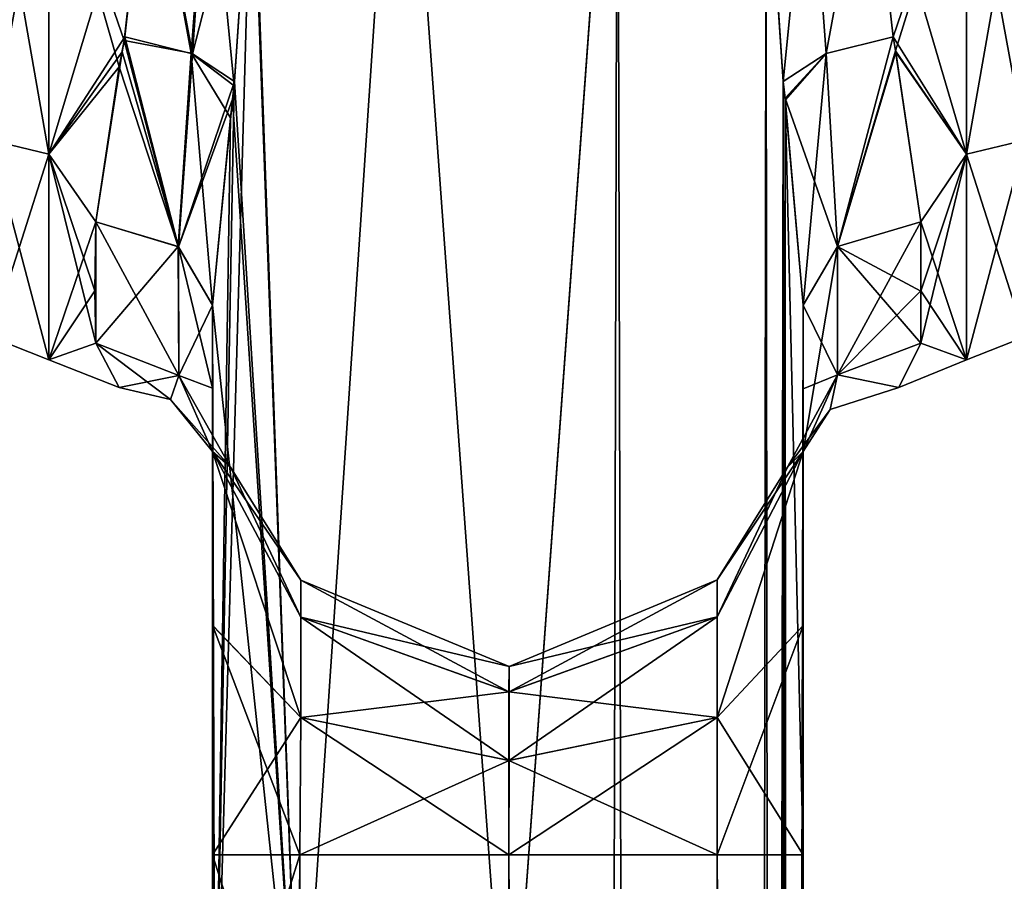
# Model space of a CAD drawing. Extents: x -23 to 1160, y -1799 to -1.
# Tile 130 of 216: x 48 to 90, y -73 to -36. Entities that reach past the tile are written whole.
import ezdxf

# ---------------------------------------------------------------- set-up
doc = ezdxf.new("R2010")
doc.units = 0
doc.header["$LTSCALE"] = 72.282644
for name, color, linetype in [('1', 7, 'CONTINUOUS'), ('12', 7, 'CONTINUOUS'), ('13', 7, 'CONTINUOUS'), ('16', 7, 'CONTINUOUS'), ('17', 7, 'CONTINUOUS'), ('18', 7, 'CONTINUOUS'), ('2', 7, 'CONTINUOUS'), ('20', 7, 'CONTINUOUS'), ('21', 7, 'CONTINUOUS'), ('22', 7, 'CONTINUOUS'), ('42', 7, 'CONTINUOUS'), ('43', 7, 'CONTINUOUS'), ('44', 7, 'CONTINUOUS'), ('48', 7, 'CONTINUOUS'), ('49', 7, 'CONTINUOUS'), ('5', 7, 'CONTINUOUS'), ('50', 7, 'CONTINUOUS'), ('51', 7, 'CONTINUOUS'), ('52', 7, 'CONTINUOUS'), ('7', 7, 'CONTINUOUS'), ('8', 7, 'CONTINUOUS')]:
    doc.layers.add(name, color=color, linetype=linetype)

msp = doc.modelspace()

# ---------------------------------------------------------------- linework, layer by layer
at = {"layer": '1', "linetype": 'CONTINUOUS'}
for points in [[(81.55, -71.85, -20.5), (81.55, -48.512, -20.5), (81.55, -52.028, -16.237), (81.55, -71.85, -20.5)], [(81.55, -48.512, 20.5), (81.55, -71.85, 20.5), (81.55, -62.106, 18.036), (81.55, -48.512, 20.5)], [(81.55, -52.061, 16.188), (81.55, -48.512, 20.5), (81.55, -62.106, 18.036), (81.55, -52.061, 16.188)], [(81.55, -62.113, -18.04), (81.55, -71.85, -20.5), (81.55, -52.028, -16.237), (81.55, -62.113, -18.04)], [(81.55, -54.723, -11.265), (81.55, -62.113, -18.04), (81.55, -52.028, -16.237), (81.55, -54.723, -11.265)], [(81.55, -54.723, 11.265), (81.55, -52.061, 16.188), (81.55, -62.106, 18.036), (81.55, -54.723, 11.265)]]:
    msp.add_3dface(points, dxfattribs=at)
at = {"layer": '12', "linetype": 'CONTINUOUS'}
for points in [[(58.021, -24.104, 26.383), (60.162, -83.45, 29.29), (64.429, -20, 32.115), (58.021, -24.104, 26.383)], [(60.162, -83.45, 29.29), (69.05, -83.45, 33), (64.429, -20, 32.115), (60.162, -83.45, 29.29)], [(64.429, -20, 32.115), (69.05, -83.45, 33), (73.67, -20, 32.115), (64.429, -20, 32.115)], [(69.05, -83.45, 33), (77.795, -1716.55, 29.333), (73.67, -20, 32.115), (69.05, -83.45, 33)], [(73.67, -20, 32.115), (77.795, -1716.55, 29.333), (79.976, -28, 26.571), (73.67, -20, 32.115)], [(58.124, -28, 26.571), (60.162, -83.45, 29.29), (58.021, -24.104, 26.383), (58.124, -28, 26.571)], [(57.394, -39.016, 25.015), (60.162, -83.45, 29.29), (58.124, -28, 26.571), (57.394, -39.016, 25.015)], [(77.795, -1716.55, 29.333), (81.55, -1716.55, 20.5), (79.976, -28, 26.571), (77.795, -1716.55, 29.333)], [(79.976, -28, 26.571), (81.55, -1716.55, 20.5), (80.705, -39.005, 25.017), (79.976, -28, 26.571)], [(57.31, -39.765, 24.791), (60.162, -83.45, 29.29), (57.394, -39.016, 25.015), (57.31, -39.765, 24.791)], [(80.705, -39.005, 25.017), (81.55, -1716.55, 20.5), (80.786, -39.724, 24.803), (80.705, -39.005, 25.017)], [(81.55, -71.85, 20.5), (81.55, -48.512, 20.5), (80.786, -39.724, 24.803), (81.55, -71.85, 20.5)], [(81.55, -1716.55, 20.5), (81.55, -71.85, 20.5), (80.786, -39.724, 24.803), (81.55, -1716.55, 20.5)], [(56.45, -48.51, 20.502), (60.162, -83.45, 29.29), (57.31, -39.765, 24.791), (56.45, -48.51, 20.502)], [(56.45, -48.51, 20.502), (56.45, -71.85, 20.5), (60.162, -83.45, 29.29), (56.45, -48.51, 20.502)], [(56.45, -71.85, 20.5), (56.55, -83.45, 20.5), (60.162, -83.45, 29.29), (56.45, -71.85, 20.5)], [(69, -1716.55, 8), (69.05, -71.85, 8), (77.839, -1728.15, 11.612), (69, -1716.55, 8)], [(69.05, -71.85, 8), (77.903, -71.85, 11.675), (77.839, -1728.15, 11.612), (69.05, -71.85, 8)], [(81.55, -71.85, 20.5), (81.55, -1716.55, 20.5), (77.839, -1728.15, 11.612), (81.55, -71.85, 20.5)], [(77.903, -71.85, 11.675), (81.55, -71.85, 20.5), (77.839, -1728.15, 11.612), (77.903, -71.85, 11.675)]]:
    msp.add_3dface(points, dxfattribs=at)
at = {"layer": '13', "linetype": 'CONTINUOUS'}
for points in [[(56.45, -54.723, -11.265), (56.45, -62.108, -18.037), (60.211, -66.019, -10.099), (56.45, -54.723, -11.265)], [(56.45, -54.723, -11.265), (60.211, -66.019, -10.099), (60.211, -61.751, -5.831), (56.45, -54.723, -11.265)], [(56.45, -54.723, -11.265), (60.211, -61.751, -5.831), (60.211, -60.189), (56.45, -54.723, -11.265)], [(56.45, -54.723, -11.265), (60.211, -60.189), (57.219, -55.385, 0.019), (56.45, -54.723, -11.265)], [(56.45, -62.103, 18.035), (56.45, -54.723, 11.265), (60.211, -66.019, 10.099), (56.45, -62.103, 18.035)], [(56.45, -54.723, 11.265), (60.211, -61.751, 5.831), (60.211, -66.019, 10.099), (56.45, -54.723, 11.265)], [(60.211, -61.751, 5.831), (56.45, -54.723, 11.265), (57.219, -55.385, 0.019), (60.211, -61.751, 5.831)], [(81.55, -62.113, -18.04), (81.55, -54.723, -11.265), (77.903, -66.012, -10.111), (81.55, -62.113, -18.04)], [(81.55, -54.723, -11.265), (80.881, -55.386, 0.001), (77.903, -61.739, -5.838), (81.55, -54.723, -11.265)], [(77.903, -66.012, -10.111), (81.55, -54.723, -11.265), (77.903, -61.739, -5.838), (77.903, -66.012, -10.111)], [(81.55, -54.723, 11.265), (81.55, -62.106, 18.036), (77.903, -66.012, 10.111), (81.55, -54.723, 11.265)], [(80.881, -55.386, 0.001), (81.55, -54.723, 11.265), (77.903, -60.175), (80.881, -55.386, 0.001)], [(77.903, -60.175), (81.55, -54.723, 11.265), (77.903, -61.739, 5.838), (77.903, -60.175)], [(77.903, -61.739, 5.838), (81.55, -54.723, 11.265), (77.903, -66.012, 10.111), (77.903, -61.739, 5.838)], [(60.211, -60.189), (60.211, -61.751, 5.831), (57.219, -55.385, 0.019), (60.211, -60.189)], [(77.903, -61.739, -5.838), (80.881, -55.386, 0.001), (77.903, -60.175), (77.903, -61.739, -5.838)], [(69.055, -63.85), (69.053, -64.922, 4), (60.211, -60.189), (69.055, -63.85)], [(60.211, -61.751, -5.831), (69.055, -63.85), (60.211, -60.189), (60.211, -61.751, -5.831)], [(60.211, -60.189), (69.053, -64.922, 4), (60.211, -61.751, 5.831), (60.211, -60.189)], [(77.903, -60.175), (77.903, -61.739, 5.838), (69.055, -63.85), (77.903, -60.175)], [(69.057, -64.922, -4), (77.903, -60.175), (69.055, -63.85), (69.057, -64.922, -4)], [(77.903, -61.739, -5.838), (77.903, -60.175), (69.057, -64.922, -4), (77.903, -61.739, -5.838)], [(69.057, -64.922, -4), (69.055, -63.85), (60.211, -61.751, -5.831), (69.057, -64.922, -4)], [(60.211, -66.019, -10.099), (69.057, -64.922, -4), (60.211, -61.751, -5.831), (60.211, -66.019, -10.099)], [(69.053, -64.922, 4), (69.052, -67.85, 6.928), (60.211, -61.751, 5.831), (69.053, -64.922, 4)], [(60.211, -61.751, 5.831), (69.052, -67.85, 6.928), (60.211, -66.019, 10.099), (60.211, -61.751, 5.831)], [(77.903, -61.739, 5.838), (77.903, -66.012, 10.111), (69.053, -64.922, 4), (77.903, -61.739, 5.838)], [(69.055, -63.85), (77.903, -61.739, 5.838), (69.053, -64.922, 4), (69.055, -63.85)], [(69.058, -67.85, -6.928), (77.903, -61.739, -5.838), (69.057, -64.922, -4), (69.058, -67.85, -6.928)], [(77.903, -66.012, -10.111), (77.903, -61.739, -5.838), (69.058, -67.85, -6.928), (77.903, -66.012, -10.111)], [(56.45, -71.85, 20.5), (56.45, -62.103, 18.035), (60.161, -71.85, 11.612), (56.45, -71.85, 20.5)], [(60.161, -71.85, 11.612), (56.45, -62.103, 18.035), (60.211, -66.019, 10.099), (60.161, -71.85, 11.612)], [(56.45, -62.108, -18.037), (56.45, -71.85, -20.5), (60.211, -66.019, -10.099), (56.45, -62.108, -18.037)], [(81.55, -62.106, 18.036), (81.55, -71.85, 20.5), (77.903, -66.012, 10.111), (81.55, -62.106, 18.036)], [(81.55, -71.85, -20.5), (81.55, -62.113, -18.04), (77.903, -71.85, -11.675), (81.55, -71.85, -20.5)], [(77.903, -71.85, -11.675), (81.55, -62.113, -18.04), (77.903, -66.012, -10.111), (77.903, -71.85, -11.675)], [(69.058, -67.85, -6.928), (69.057, -64.922, -4), (60.211, -66.019, -10.099), (69.058, -67.85, -6.928)], [(69.053, -64.922, 4), (77.903, -66.012, 10.111), (69.052, -67.85, 6.928), (69.053, -64.922, 4)], [(56.45, -71.85, -20.5), (60.161, -71.85, -11.612), (60.211, -66.019, -10.099), (56.45, -71.85, -20.5)], [(60.161, -71.85, -11.612), (69.058, -67.85, -6.928), (60.211, -66.019, -10.099), (60.161, -71.85, -11.612)], [(69.05, -71.85, 8), (60.161, -71.85, 11.612), (60.211, -66.019, 10.099), (69.05, -71.85, 8)], [(69.052, -67.85, 6.928), (69.05, -71.85, 8), (60.211, -66.019, 10.099), (69.052, -67.85, 6.928)], [(77.903, -71.85, -11.675), (77.903, -66.012, -10.111), (69.05, -71.85, -8), (77.903, -71.85, -11.675)], [(69.05, -71.85, -8), (77.903, -66.012, -10.111), (69.058, -67.85, -6.928), (69.05, -71.85, -8)], [(77.903, -66.012, 10.111), (77.903, -71.85, 11.675), (69.052, -67.85, 6.928), (77.903, -66.012, 10.111)], [(77.903, -66.012, 10.111), (81.55, -71.85, 20.5), (77.903, -71.85, 11.675), (77.903, -66.012, 10.111)], [(60.161, -71.85, -11.612), (69.05, -71.85, -8), (69.058, -67.85, -6.928), (60.161, -71.85, -11.612)], [(77.903, -71.85, 11.675), (69.05, -71.85, 8), (69.052, -67.85, 6.928), (77.903, -71.85, 11.675)]]:
    msp.add_3dface(points, dxfattribs=at)
at = {"layer": '16', "linetype": 'CONTINUOUS'}
for points in [[(53.753, -28, 24), (49.5, -28, 24), (49.5, -42.103, 19.419), (53.753, -28, 24)], [(53.753, -28, 24), (49.5, -42.103, 19.419), (52.726, -37.118, 22.201), (53.753, -28, 24)], [(49.5, -28, -24), (53.753, -28, -24), (52.706, -37.264, -22.14), (49.5, -28, -24)], [(52.484, -38.393, -21.633), (49.5, -28, -24), (52.706, -37.264, -22.14), (52.484, -38.393, -21.633)], [(49.5, -28, -24), (52.484, -38.393, -21.633), (49.5, -42.099, -19.422), (49.5, -28, -24)], [(52.726, -37.118, 22.201), (49.5, -42.103, 19.419), (52.611, -37.748, 21.931), (52.726, -37.118, 22.201)], [(52.611, -37.748, 21.931), (49.5, -42.103, 19.419), (51.5, -44.976, 16.966), (52.611, -37.748, 21.931)], [(52.484, -38.393, -21.633), (51.5, -44.976, -16.966), (49.5, -42.099, -19.422), (52.484, -38.393, -21.633)], [(49.5, -42.099, -19.422), (51.5, -44.976, -16.966), (51.45, -47.901, -13.415), (49.5, -42.099, -19.422)], [(49.5, -50.828, -7.407), (49.5, -42.099, -19.422), (51.5, -50.115, -9.323), (49.5, -50.828, -7.407)], [(51.5, -50.115, -9.323), (49.5, -42.099, -19.422), (51.45, -47.901, -13.415), (51.5, -50.115, -9.323)], [(49.5, -42.103, 19.419), (49.5, -50.829, 7.407), (51.5, -44.976, 16.966), (49.5, -42.103, 19.419)], [(51.5, -44.976, 16.966), (49.5, -50.829, 7.407), (51.45, -47.904, 13.411), (51.5, -44.976, 16.966)], [(51.45, -47.904, 13.411), (49.5, -50.829, 7.407), (51.5, -50.115, 9.323), (51.45, -47.904, 13.411)], [(52.486, -52, 0.015), (49.5, -50.828, -7.407), (51.5, -50.115, -9.323), (52.486, -52, 0.015)], [(51.5, -50.115, 9.323), (49.5, -50.829, 7.407), (52.486, -52, 0.015), (51.5, -50.115, 9.323)], [(49.5, -50.829, 7.407), (49.5, -50.828, -7.407), (52.486, -52, 0.015), (49.5, -50.829, 7.407)]]:
    msp.add_3dface(points, dxfattribs=at)
at = {"layer": '17', "linetype": 'CONTINUOUS'}
for points in [[(60.097, -1728.15, 11.675), (56.45, -1728.15, 20.5), (60.161, -71.85, 11.612), (60.097, -1728.15, 11.675)], [(60.161, -71.85, 11.612), (56.45, -1728.15, 20.5), (56.55, -83.45, 20.5), (60.161, -71.85, 11.612)], [(56.45, -71.85, 20.5), (60.161, -71.85, 11.612), (56.55, -83.45, 20.5), (56.45, -71.85, 20.5)], [(69, -1716.55, 8), (60.097, -1728.15, 11.675), (60.161, -71.85, 11.612), (69, -1716.55, 8)], [(69.05, -71.85, 8), (69, -1716.55, 8), (60.161, -71.85, 11.612), (69.05, -71.85, 8)]]:
    msp.add_3dface(points, dxfattribs=at)
at = {"layer": '18', "linetype": 'CONTINUOUS'}
for points in [[(60.097, -1728.15, -11.675), (56.45, -71.85, -20.5), (56.55, -83.45, -20.5), (60.097, -1728.15, -11.675)], [(56.45, -71.85, -20.5), (60.097, -1728.15, -11.675), (60.161, -71.85, -11.612), (56.45, -71.85, -20.5)], [(60.097, -1728.15, -11.675), (68.95, -1728.15, -8), (60.161, -71.85, -11.612), (60.097, -1728.15, -11.675)], [(68.95, -1728.15, -8), (69, -1716.55, -8), (60.161, -71.85, -11.612), (68.95, -1728.15, -8)], [(60.161, -71.85, -11.612), (69, -1716.55, -8), (69.05, -71.85, -8), (60.161, -71.85, -11.612)]]:
    msp.add_3dface(points, dxfattribs=at)
at = {"layer": '2', "linetype": 'CONTINUOUS'}
for points in [[(56.45, -48.51, 20.502), (56.45, -52.037, 16.224), (56.45, -71.85, 20.5), (56.45, -48.51, 20.502)], [(56.45, -52.033, -16.23), (56.45, -48.512, -20.5), (56.45, -62.108, -18.037), (56.45, -52.033, -16.23)], [(56.45, -62.108, -18.037), (56.45, -48.512, -20.5), (56.45, -71.85, -20.5), (56.45, -62.108, -18.037)], [(56.45, -54.723, -11.265), (56.45, -52.033, -16.23), (56.45, -62.108, -18.037), (56.45, -54.723, -11.265)], [(56.45, -52.037, 16.224), (56.45, -54.723, 11.265), (56.45, -62.103, 18.035), (56.45, -52.037, 16.224)], [(56.45, -71.85, 20.5), (56.45, -52.037, 16.224), (56.45, -62.103, 18.035), (56.45, -71.85, 20.5)]]:
    msp.add_3dface(points, dxfattribs=at)
at = {"layer": '20', "linetype": 'CONTINUOUS'}
for points in [[(49.5, -42.103, 19.419), (49.5, -28, 24), (47.025, -41.504, 18.587), (49.5, -42.103, 19.419)], [(49.5, -28, 24), (47.025, -28, 22.975), (47.025, -41.504, 18.587), (49.5, -28, 24)], [(49.5, -28, -24), (49.5, -42.099, -19.422), (47.025, -28, -22.975), (49.5, -28, -24)], [(49.5, -42.099, -19.422), (47.025, -41.504, -18.587), (47.025, -28, -22.975), (49.5, -42.099, -19.422)], [(49.5, -42.099, -19.422), (49.5, -50.828, -7.407), (47.025, -41.504, -18.587), (49.5, -42.099, -19.422)], [(49.5, -50.828, -7.407), (47.025, -49.85, -7.1), (47.025, -41.504, -18.587), (49.5, -50.828, -7.407)], [(49.5, -42.103, 19.419), (47.025, -41.504, 18.587), (47.025, -49.85, 7.1), (49.5, -42.103, 19.419)], [(49.5, -50.829, 7.407), (49.5, -42.103, 19.419), (47.025, -49.85, 7.1), (49.5, -50.829, 7.407)], [(49.5, -50.828, -7.407), (49.5, -50.829, 7.407), (47.025, -49.85, -7.1), (49.5, -50.828, -7.407)], [(49.5, -50.829, 7.407), (47.025, -49.85, 7.1), (47.025, -49.85, -7.1), (49.5, -50.829, 7.407)]]:
    msp.add_3dface(points, dxfattribs=at)
at = {"layer": '21', "linetype": 'CONTINUOUS'}
for points in [[(51.5, -44.976, 16.966), (51.45, -47.904, 13.411), (51.5, -50.115, 9.323), (51.5, -44.976, 16.966)], [(51.5, -44.976, 16.966), (51.5, -50.115, 9.323), (55.018, -51.495, 9.904), (51.5, -44.976, 16.966)], [(51.5, -44.976, 16.966), (55.018, -51.495, 9.904), (55.017, -46.034, 18.023), (51.5, -44.976, 16.966)], [(56.45, -52.037, 16.224), (56.45, -48.51, 20.502), (55.017, -46.034, 18.023), (56.45, -52.037, 16.224)], [(55.018, -51.495, 9.904), (56.45, -52.037, 16.224), (55.017, -46.034, 18.023), (55.018, -51.495, 9.904)], [(56.45, -54.723, 11.265), (56.45, -52.037, 16.224), (55.018, -51.495, 9.904), (56.45, -54.723, 11.265)]]:
    msp.add_3dface(points, dxfattribs=at)
at = {"layer": '22', "linetype": 'CONTINUOUS'}
for points in [[(51.5, -44.976, -16.966), (51.5, -50.115, -9.323), (51.45, -47.901, -13.415), (51.5, -44.976, -16.966)], [(51.5, -50.115, -9.323), (51.5, -44.976, -16.966), (55.003, -46.024, -18.013), (51.5, -50.115, -9.323)], [(51.5, -50.115, -9.323), (55.003, -46.024, -18.013), (55.018, -51.495, -9.904), (51.5, -50.115, -9.323)], [(55.003, -46.024, -18.013), (56.45, -48.512, -20.5), (55.018, -51.495, -9.904), (55.003, -46.024, -18.013)], [(56.45, -48.512, -20.5), (56.45, -52.033, -16.23), (55.018, -51.495, -9.904), (56.45, -48.512, -20.5)], [(56.45, -52.033, -16.23), (56.45, -54.723, -11.265), (55.018, -51.495, -9.904), (56.45, -52.033, -16.23)]]:
    msp.add_3dface(points, dxfattribs=at)
at = {"layer": '42', "linetype": 'CONTINUOUS'}
for points in [[(53.753, -28, 24), (52.726, -37.118, 22.201), (55.611, -37.831, 22.912), (53.753, -28, 24)], [(53.753, -28, 24), (55.611, -37.831, 22.912), (56.288, -28, 24.691), (53.753, -28, 24)], [(57.394, -39.016, 25.015), (58.124, -28, 26.571), (55.611, -37.831, 22.912), (57.394, -39.016, 25.015)], [(55.611, -37.831, 22.912), (58.124, -28, 26.571), (56.288, -28, 24.691), (55.611, -37.831, 22.912)], [(52.726, -37.118, 22.201), (52.611, -37.748, 21.931), (55.017, -46.034, 18.023), (52.726, -37.118, 22.201)], [(52.726, -37.118, 22.201), (55.017, -46.034, 18.023), (55.611, -37.831, 22.912), (52.726, -37.118, 22.201)], [(52.611, -37.748, 21.931), (51.5, -44.976, 16.966), (55.017, -46.034, 18.023), (52.611, -37.748, 21.931)], [(55.017, -46.034, 18.023), (57.394, -39.016, 25.015), (55.611, -37.831, 22.912), (55.017, -46.034, 18.023)], [(57.31, -39.765, 24.791), (57.394, -39.016, 25.015), (55.017, -46.034, 18.023), (57.31, -39.765, 24.791)], [(56.45, -48.51, 20.502), (57.31, -39.765, 24.791), (55.017, -46.034, 18.023), (56.45, -48.51, 20.502)]]:
    msp.add_3dface(points, dxfattribs=at)
at = {"layer": '43', "linetype": 'CONTINUOUS'}
for points in [[(51.5, -50.115, 9.323), (52.486, -52, 0.015), (55.018, -51.495, 9.904), (51.5, -50.115, 9.323)], [(52.486, -52, 0.015), (51.5, -50.115, -9.323), (54.67, -52.508, 0), (52.486, -52, 0.015)], [(51.5, -50.115, -9.323), (55.018, -51.495, -9.904), (54.67, -52.508, 0), (51.5, -50.115, -9.323)], [(52.486, -52, 0.015), (54.67, -52.508, 0), (55.018, -51.495, 9.904), (52.486, -52, 0.015)], [(54.67, -52.508, 0), (56.45, -54.723, 11.265), (55.018, -51.495, 9.904), (54.67, -52.508, 0)], [(55.018, -51.495, -9.904), (57.219, -55.385, 0.019), (54.67, -52.508, 0), (55.018, -51.495, -9.904)], [(56.45, -54.723, -11.265), (57.219, -55.385, 0.019), (55.018, -51.495, -9.904), (56.45, -54.723, -11.265)], [(57.219, -55.385, 0.019), (56.45, -54.723, 11.265), (54.67, -52.508, 0), (57.219, -55.385, 0.019)]]:
    msp.add_3dface(points, dxfattribs=at)
at = {"layer": '44', "linetype": 'CONTINUOUS'}
for points in [[(52.706, -37.264, -22.14), (53.753, -28, -24), (55.552, -37.806, -22.877), (52.706, -37.264, -22.14)], [(53.753, -28, -24), (56.288, -28, -24.691), (55.552, -37.806, -22.877), (53.753, -28, -24)], [(56.288, -28, -24.691), (57.375, -39.193, -24.967), (55.552, -37.806, -22.877), (56.288, -28, -24.691)], [(58.124, -28, -26.571), (57.375, -39.193, -24.967), (56.288, -28, -24.691), (58.124, -28, -26.571)], [(52.484, -38.393, -21.633), (52.706, -37.264, -22.14), (55.003, -46.024, -18.013), (52.484, -38.393, -21.633)], [(52.706, -37.264, -22.14), (55.552, -37.806, -22.877), (55.003, -46.024, -18.013), (52.706, -37.264, -22.14)], [(55.552, -37.806, -22.877), (56.45, -48.512, -20.5), (55.003, -46.024, -18.013), (55.552, -37.806, -22.877)], [(57.217, -40.556, -24.53), (56.45, -48.512, -20.5), (55.552, -37.806, -22.877), (57.217, -40.556, -24.53)], [(57.375, -39.193, -24.967), (57.217, -40.556, -24.53), (55.552, -37.806, -22.877), (57.375, -39.193, -24.967)], [(51.5, -44.976, -16.966), (52.484, -38.393, -21.633), (55.003, -46.024, -18.013), (51.5, -44.976, -16.966)]]:
    msp.add_3dface(points, dxfattribs=at)
at = {"layer": '48', "linetype": 'CONTINUOUS'}
for points in [[(79.976, -28, 26.571), (80.705, -39.005, 25.017), (81.812, -28, 24.691), (79.976, -28, 26.571)], [(80.705, -39.005, 25.017), (82.528, -37.815, 22.889), (81.812, -28, 24.691), (80.705, -39.005, 25.017)], [(82.528, -37.815, 22.889), (84.347, -28, 24), (81.812, -28, 24.691), (82.528, -37.815, 22.889)], [(85.372, -37.11, 22.204), (84.347, -28, 24), (82.528, -37.815, 22.889), (85.372, -37.11, 22.204)], [(83.015, -46.011, 18.001), (85.372, -37.11, 22.204), (82.528, -37.815, 22.889), (83.015, -46.011, 18.001)], [(85.482, -37.713, 21.947), (85.372, -37.11, 22.204), (83.015, -46.011, 18.001), (85.482, -37.713, 21.947)], [(80.705, -39.005, 25.017), (80.786, -39.724, 24.803), (82.528, -37.815, 22.889), (80.705, -39.005, 25.017)], [(80.786, -39.724, 24.803), (83.015, -46.011, 18.001), (82.528, -37.815, 22.889), (80.786, -39.724, 24.803)], [(86.55, -44.976, 16.966), (85.482, -37.713, 21.947), (83.015, -46.011, 18.001), (86.55, -44.976, 16.966)], [(80.786, -39.724, 24.803), (81.55, -48.512, 20.5), (83.015, -46.011, 18.001), (80.786, -39.724, 24.803)]]:
    msp.add_3dface(points, dxfattribs=at)
at = {"layer": '49', "linetype": 'CONTINUOUS'}
for points in [[(86.55, -47.913, 13.397), (86.55, -44.976, 16.966), (83.015, -46.011, 18.001), (86.55, -47.913, 13.397)], [(81.55, -48.512, 20.5), (83.015, -51.465, 9.892), (83.015, -46.011, 18.001), (81.55, -48.512, 20.5)], [(86.55, -50.115, 9.323), (86.55, -47.913, 13.397), (83.015, -46.011, 18.001), (86.55, -50.115, 9.323)], [(83.015, -51.465, 9.892), (86.55, -50.115, 9.323), (83.015, -46.011, 18.001), (83.015, -51.465, 9.892)], [(81.55, -48.512, 20.5), (81.55, -52.061, 16.188), (83.015, -51.465, 9.892), (81.55, -48.512, 20.5)], [(81.55, -52.061, 16.188), (81.55, -54.723, 11.265), (83.015, -51.465, 9.892), (81.55, -52.061, 16.188)]]:
    msp.add_3dface(points, dxfattribs=at)
at = {"layer": '5', "linetype": 'CONTINUOUS'}
for points in [[(84.347, -28, -24), (88.5, -28, -24), (88.5, -42.103, -19.419), (84.347, -28, -24)], [(85.374, -37.118, -22.201), (84.347, -28, -24), (88.5, -42.103, -19.419), (85.374, -37.118, -22.201)], [(88.5, -28, 24), (84.347, -28, 24), (85.372, -37.11, 22.204), (88.5, -28, 24)], [(85.482, -37.713, 21.947), (88.5, -28, 24), (85.372, -37.11, 22.204), (85.482, -37.713, 21.947)], [(88.5, -28, 24), (85.482, -37.713, 21.947), (88.5, -42.099, 19.422), (88.5, -28, 24)], [(85.494, -37.771, -21.921), (85.374, -37.118, -22.201), (88.5, -42.103, -19.419), (85.494, -37.771, -21.921)], [(85.482, -37.713, 21.947), (86.55, -44.976, 16.966), (88.5, -42.099, 19.422), (85.482, -37.713, 21.947)], [(86.55, -44.976, -16.966), (85.494, -37.771, -21.921), (88.5, -42.103, -19.419), (86.55, -44.976, -16.966)], [(86.55, -47.913, 13.397), (86.55, -50.115, 9.323), (88.5, -42.099, 19.422), (86.55, -47.913, 13.397)], [(88.5, -42.099, 19.422), (86.55, -50.115, 9.323), (88.5, -50.828, 7.407), (88.5, -42.099, 19.422)], [(86.55, -44.976, 16.966), (86.55, -47.913, 13.397), (88.5, -42.099, 19.422), (86.55, -44.976, 16.966)], [(88.5, -50.829, -7.407), (86.55, -44.976, -16.966), (88.5, -42.103, -19.419), (88.5, -50.829, -7.407)], [(86.55, -47.901, -13.415), (86.55, -44.976, -16.966), (88.5, -50.829, -7.407), (86.55, -47.901, -13.415)], [(86.55, -50.115, -9.323), (86.55, -47.901, -13.415), (88.5, -50.829, -7.407), (86.55, -50.115, -9.323)], [(85.613, -52, 0.001), (86.55, -50.115, -9.323), (88.5, -50.829, -7.407), (85.613, -52, 0.001)], [(86.55, -50.115, 9.323), (85.613, -52, 0.001), (88.5, -50.828, 7.407), (86.55, -50.115, 9.323)], [(88.5, -50.828, 7.407), (85.613, -52, 0.001), (88.5, -50.829, -7.407), (88.5, -50.828, 7.407)]]:
    msp.add_3dface(points, dxfattribs=at)
at = {"layer": '50', "linetype": 'CONTINUOUS'}
for points in [[(86.55, -50.115, -9.323), (85.613, -52, 0.001), (83.014, -51.465, -9.892), (86.55, -50.115, -9.323)], [(85.613, -52, 0.001), (86.55, -50.115, 9.323), (83.015, -51.465, 9.892), (85.613, -52, 0.001)], [(80.881, -55.386, 0.001), (81.55, -54.723, -11.265), (83.014, -51.465, -9.892), (80.881, -55.386, 0.001)], [(80.881, -55.386, 0.001), (83.014, -51.465, -9.892), (82.705, -52.933, 0), (80.881, -55.386, 0.001)], [(81.55, -54.723, 11.265), (82.705, -52.933, 0), (83.015, -51.465, 9.892), (81.55, -54.723, 11.265)], [(83.014, -51.465, -9.892), (85.613, -52, 0.001), (82.705, -52.933, 0), (83.014, -51.465, -9.892)], [(82.705, -52.933, 0), (85.613, -52, 0.001), (83.015, -51.465, 9.892), (82.705, -52.933, 0)], [(81.55, -54.723, 11.265), (80.881, -55.386, 0.001), (82.705, -52.933, 0), (81.55, -54.723, 11.265)]]:
    msp.add_3dface(points, dxfattribs=at)
at = {"layer": '51', "linetype": 'CONTINUOUS'}
for points in [[(86.55, -44.976, -16.966), (86.55, -47.901, -13.415), (83.014, -51.465, -9.892), (86.55, -44.976, -16.966)], [(83.015, -46.011, -18.001), (86.55, -44.976, -16.966), (83.014, -51.465, -9.892), (83.015, -46.011, -18.001)], [(81.55, -54.723, -11.265), (81.55, -48.512, -20.5), (83.015, -46.011, -18.001), (81.55, -54.723, -11.265)], [(81.55, -54.723, -11.265), (83.015, -46.011, -18.001), (83.014, -51.465, -9.892), (81.55, -54.723, -11.265)], [(86.55, -47.901, -13.415), (86.55, -50.115, -9.323), (83.014, -51.465, -9.892), (86.55, -47.901, -13.415)], [(81.55, -48.512, -20.5), (81.55, -54.723, -11.265), (81.55, -52.028, -16.237), (81.55, -48.512, -20.5)]]:
    msp.add_3dface(points, dxfattribs=at)
at = {"layer": '52', "linetype": 'CONTINUOUS'}
for points in [[(80.706, -39.014, -25.014), (79.976, -28, -26.571), (81.812, -28, -24.691), (80.706, -39.014, -25.014)], [(80.706, -39.014, -25.014), (81.812, -28, -24.691), (82.53, -37.815, -22.888), (80.706, -39.014, -25.014)], [(81.812, -28, -24.691), (84.347, -28, -24), (82.53, -37.815, -22.888), (81.812, -28, -24.691)], [(84.347, -28, -24), (85.374, -37.118, -22.201), (82.53, -37.815, -22.888), (84.347, -28, -24)], [(82.53, -37.815, -22.888), (85.374, -37.118, -22.201), (83.015, -46.011, -18.001), (82.53, -37.815, -22.888)], [(85.374, -37.118, -22.201), (85.494, -37.771, -21.921), (83.015, -46.011, -18.001), (85.374, -37.118, -22.201)], [(80.794, -39.796, -24.78), (80.706, -39.014, -25.014), (82.53, -37.815, -22.888), (80.794, -39.796, -24.78)], [(81.55, -48.512, -20.5), (80.794, -39.796, -24.78), (82.53, -37.815, -22.888), (81.55, -48.512, -20.5)], [(81.55, -48.512, -20.5), (82.53, -37.815, -22.888), (83.015, -46.011, -18.001), (81.55, -48.512, -20.5)], [(85.494, -37.771, -21.921), (86.55, -44.976, -16.966), (83.015, -46.011, -18.001), (85.494, -37.771, -21.921)]]:
    msp.add_3dface(points, dxfattribs=at)
at = {"layer": '7', "linetype": 'CONTINUOUS'}
for points in [[(88.5, -42.103, -19.419), (88.5, -28, -24), (90.975, -41.504, -18.587), (88.5, -42.103, -19.419)], [(88.5, -28, -24), (90.975, -28, -22.975), (90.975, -41.504, -18.587), (88.5, -28, -24)], [(88.5, -28, 24), (88.5, -42.099, 19.422), (90.975, -28, 22.975), (88.5, -28, 24)], [(88.5, -42.099, 19.422), (90.975, -41.504, 18.587), (90.975, -28, 22.975), (88.5, -42.099, 19.422)], [(88.5, -42.099, 19.422), (88.5, -50.828, 7.407), (90.975, -41.504, 18.587), (88.5, -42.099, 19.422)], [(88.5, -50.828, 7.407), (90.975, -49.85, 7.1), (90.975, -41.504, 18.587), (88.5, -50.828, 7.407)], [(88.5, -42.103, -19.419), (90.975, -41.504, -18.587), (90.975, -49.85, -7.1), (88.5, -42.103, -19.419)], [(88.5, -50.829, -7.407), (88.5, -42.103, -19.419), (90.975, -49.85, -7.1), (88.5, -50.829, -7.407)], [(88.5, -50.828, 7.407), (88.5, -50.829, -7.407), (90.975, -49.85, 7.1), (88.5, -50.828, 7.407)], [(88.5, -50.829, -7.407), (90.975, -49.85, -7.1), (90.975, -49.85, 7.1), (88.5, -50.829, -7.407)]]:
    msp.add_3dface(points, dxfattribs=at)
at = {"layer": '8', "linetype": 'CONTINUOUS'}
for points in [[(64.43, -20, -32.115), (60.161, -83.45, -29.288), (58.124, -28, -26.571), (64.43, -20, -32.115)], [(69.05, -83.45, -33), (60.161, -83.45, -29.288), (64.43, -20, -32.115), (69.05, -83.45, -33)], [(73.67, -20, -32.115), (69.05, -83.45, -33), (64.43, -20, -32.115), (73.67, -20, -32.115)], [(77.795, -1716.55, -29.333), (69.05, -1716.55, -33), (73.67, -20, -32.115), (77.795, -1716.55, -29.333)], [(69.05, -1716.55, -33), (69.05, -83.45, -33), (73.67, -20, -32.115), (69.05, -1716.55, -33)], [(79.976, -28, -26.571), (77.795, -1716.55, -29.333), (73.67, -20, -32.115), (79.976, -28, -26.571)], [(60.161, -83.45, -29.288), (56.55, -83.45, -20.5), (58.124, -28, -26.571), (60.161, -83.45, -29.288)], [(58.124, -28, -26.571), (56.55, -83.45, -20.5), (57.375, -39.193, -24.967), (58.124, -28, -26.571)], [(80.706, -39.014, -25.014), (77.795, -1716.55, -29.333), (79.976, -28, -26.571), (80.706, -39.014, -25.014)], [(57.375, -39.193, -24.967), (56.55, -83.45, -20.5), (57.217, -40.556, -24.53), (57.375, -39.193, -24.967)], [(80.794, -39.796, -24.78), (77.795, -1716.55, -29.333), (80.706, -39.014, -25.014), (80.794, -39.796, -24.78)], [(81.55, -48.512, -20.5), (77.795, -1716.55, -29.333), (80.794, -39.796, -24.78), (81.55, -48.512, -20.5)], [(56.55, -83.45, -20.5), (56.45, -48.512, -20.5), (57.217, -40.556, -24.53), (56.55, -83.45, -20.5)], [(56.45, -71.85, -20.5), (56.45, -48.512, -20.5), (56.55, -83.45, -20.5), (56.45, -71.85, -20.5)], [(81.55, -48.512, -20.5), (81.55, -71.85, -20.5), (77.795, -1716.55, -29.333), (81.55, -48.512, -20.5)], [(69.05, -71.85, -8), (69, -1716.55, -8), (77.839, -1728.15, -11.612), (69.05, -71.85, -8)], [(77.903, -71.85, -11.675), (69.05, -71.85, -8), (77.839, -1728.15, -11.612), (77.903, -71.85, -11.675)], [(81.55, -71.85, -20.5), (81.55, -1716.55, -20.5), (77.795, -1716.55, -29.333), (81.55, -71.85, -20.5)], [(81.55, -1728.15, -20.5), (77.903, -71.85, -11.675), (77.839, -1728.15, -11.612), (81.55, -1728.15, -20.5)], [(81.55, -1728.15, -20.5), (81.55, -1716.55, -20.5), (77.903, -71.85, -11.675), (81.55, -1728.15, -20.5)], [(81.55, -1716.55, -20.5), (81.55, -71.85, -20.5), (77.903, -71.85, -11.675), (81.55, -1716.55, -20.5)]]:
    msp.add_3dface(points, dxfattribs=at)

doc.saveas('drawing.dxf')
